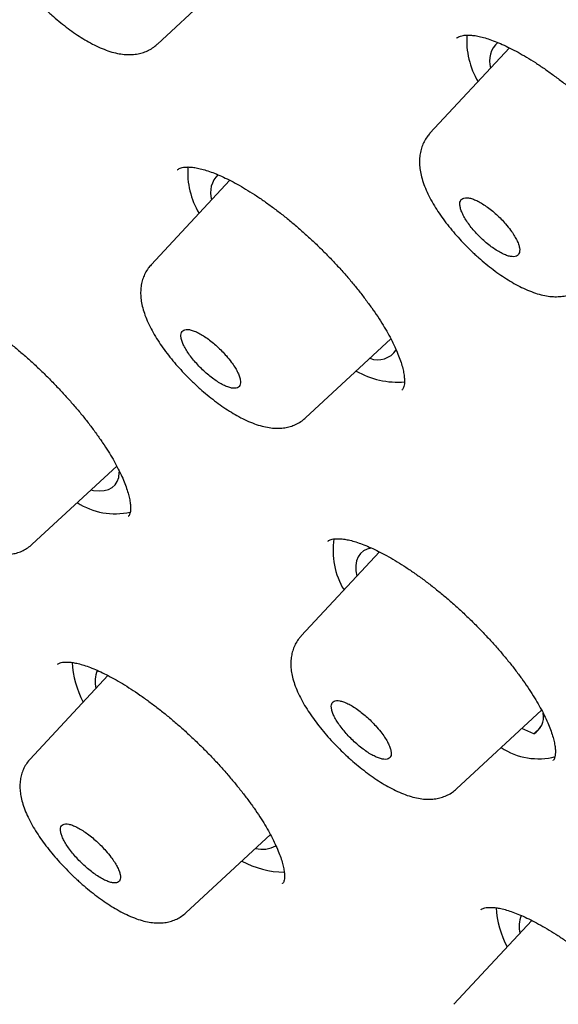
# Model space of a CAD drawing. Header units: millimetres. Extents: x 8 to 1091, y 12 to 2370.
# Tile 10 of 88: x 769 to 777, y 759 to 773. Entities that reach past the tile are written whole.
import ezdxf

# ---------------------------------------------------------------- set-up
doc = ezdxf.new("R2010")
doc.units = ezdxf.units.MM

msp = doc.modelspace()

# ---------------------------------------------------------------- linework, layer by layer
at = {"color": 7, "linetype": 'Continuous', "lineweight": 30}
for p, q in [((770.939, 772.271), (772.105, 773.351)), ((775.228, 772.358), (775.226, 772.356)), ((775.987, 772.219), (774.847, 770.993)), ((771.229, 770.473), (771.227, 770.47)), ((771.976, 770.32), (770.847, 769.107)), ((773.063, 766.914), (774.285, 768.046)), ((774.443, 767.311), (774.446, 767.314)), ((769.142, 765.101), (770.354, 766.223)), ((770.521, 765.505), (770.522, 765.507)), ((773.384, 765.148), (773.383, 765.145)), ((774.122, 764.993), (772.999, 763.787)), ((769.508, 763.385), (769.506, 763.383)), ((770.228, 763.221), (769.113, 762.023)), ((775.228, 761.595), (776.447, 762.724)), ((776.336, 762.385), (776.162, 762.46)), ((776.336, 762.385), (776.431, 762.477)), ((776.611, 762.004), (776.613, 762.006)), ((771.348, 759.82), (772.558, 760.94)), ((772.73, 760.236), (772.732, 760.239)), ((775.58, 759.865), (775.578, 759.863)), ((776.308, 759.709), (775.19, 758.508))]:
    msp.add_line(p, q, dxfattribs=at)
at = {"color": 7, "linetype": 'Continuous', "lineweight": 30, "flags": 128}
for points in [[(769.983, 765.88), (770.022, 765.873), (770.102, 765.867), (770.174, 765.872), (770.236, 765.888), (770.289, 765.915), (770.331, 765.953), (770.362, 766.002), (770.383, 766.061), (770.392, 766.129), (770.393, 766.152)], [(774.014, 765.049), (774.009, 765.048), (773.946, 765.033), (773.892, 765.007), (773.849, 764.97), (773.817, 764.922), (773.795, 764.865), (773.785, 764.798), (773.785, 764.721), (773.796, 764.643)]]:
    msp.add_lwpolyline(points, dxfattribs=at)
at = {"color": 7, "linetype": 'Continuous', "lineweight": 30}
for centre, radius, start, end in [((776.552, 772.33), 1.179, 176.413, 210.4276), ((776.052, 772.033), 0.351, 131.3648, 197.3367), ((772.556, 770.444), 1.184, 176.6937, 210.3779), ((772.058, 770.146), 0.358, 134.4125, 197.0842), ((774.098, 768.063), 0.317, 248.882, 326.8621), ((774.393, 768.646), 1.221, 240.3104, 274.2505), ((770.33, 766.544), 1.005, 237.3042, 282.6262), ((774.533, 765.009), 1.077, 170.7537, 211.4414), ((771.088, 763.486), 1.375, 183.1101, 207.9939), ((770.499, 763.132), 0.454, 158.8017, 192.2812), ((776.192, 762.631), 0.284, 300.2364, 9.6269), ((776.4, 762.988), 0.961, 236.4229, 284.7884), ((772.442, 761.125), 0.396, 255.5824, 299.7003), ((772.781, 761.744), 1.343, 241.8459, 269.0417), ((777.178, 759.978), 1.385, 183.4846, 207.9454), ((776.583, 759.622), 0.457, 159.3157, 192.2406)]:
    msp.add_arc(centre, radius, start, end, dxfattribs=at)
for points, knots in [([(816.596, 754.872), (816.652, 754.933), (816.777, 755.069), (816.959, 755.292), (817.146, 755.538), (817.322, 755.794), (817.489, 756.058), (817.646, 756.332), (817.793, 756.614), (817.931, 756.906), (818.059, 757.207), (818.177, 757.517), (818.285, 757.836), (818.382, 758.165), (818.47, 758.502), (818.547, 758.847), (818.614, 759.202), (818.67, 759.565), (818.716, 759.937), (818.751, 760.316), (818.776, 760.704), (818.79, 761.1), (818.794, 761.504), (818.787, 761.915), (818.769, 762.334), (818.741, 762.759), (818.703, 763.192), (818.654, 763.632), (818.594, 764.079), (818.525, 764.532), (818.445, 764.992), (818.355, 765.458), (818.254, 765.93), (818.144, 766.408), (818.024, 766.892), (817.893, 767.383), (817.753, 767.879), (817.603, 768.38), (817.443, 768.887), (817.274, 769.399), (817.094, 769.917), (816.906, 770.44), (816.707, 770.968), (816.5, 771.501), (816.283, 772.038), (816.056, 772.581), (815.821, 773.128), (815.576, 773.679), (815.322, 774.234), (815.06, 774.794), (814.788, 775.358), (814.507, 775.926), (814.218, 776.498), (813.92, 777.073), (813.613, 777.652), (813.298, 778.234), (812.974, 778.82), (812.642, 779.409), (812.301, 780), (811.953, 780.595), (811.596, 781.192), (811.231, 781.792), (810.859, 782.394), (810.478, 782.999), (810.09, 783.606), (809.694, 784.215), (809.29, 784.825), (808.88, 785.438), (808.461, 786.052), (808.036, 786.667), (807.604, 787.283), (807.164, 787.901), (806.718, 788.52), (806.265, 789.139), (805.805, 789.759), (805.338, 790.38), (804.866, 791.001), (804.387, 791.622), (803.901, 792.243), (803.41, 792.864), (802.913, 793.485), (802.41, 794.105), (801.901, 794.725), (801.387, 795.344), (800.867, 795.962), (800.342, 796.579), (799.812, 797.195), (799.276, 797.81), (798.736, 798.423), (798.191, 799.035), (797.642, 799.644), (797.088, 800.252), (796.529, 800.857), (795.967, 801.461), (795.4, 802.062), (794.83, 802.66), (794.255, 803.256), (793.677, 803.848), (793.096, 804.438), (792.511, 805.025), (791.923, 805.608), (791.332, 806.188), (790.739, 806.764), (790.142, 807.336), (789.543, 807.905), (788.941, 808.469), (788.337, 809.03), (787.731, 809.586), (787.123, 810.137), (786.513, 810.684), (785.902, 811.226), (785.289, 811.764), (784.674, 812.296), (784.058, 812.823), (783.442, 813.345), (782.824, 813.862), (782.206, 814.373), (781.587, 814.878), (780.967, 815.377), (780.347, 815.871), (779.727, 816.358), (779.108, 816.84), (778.488, 817.315), (777.868, 817.783), (777.249, 818.246), (776.631, 818.701), (776.013, 819.15), (775.397, 819.591), (774.781, 820.026), (774.167, 820.454), (773.554, 820.874), (772.943, 821.288), (772.333, 821.693), (771.725, 822.092), (771.119, 822.482), (770.515, 822.865), (769.914, 823.24), (769.314, 823.607), (768.718, 823.967), (768.124, 824.318), (767.533, 824.66), (766.945, 824.995), (766.36, 825.321), (765.778, 825.639), (765.199, 825.948), (764.625, 826.249), (764.053, 826.54), (763.486, 826.823), (762.922, 827.098), (762.363, 827.363), (761.808, 827.619), (761.257, 827.866), (760.71, 828.104), (760.168, 828.333), (759.63, 828.553), (759.098, 828.763), (758.57, 828.963), (758.047, 829.155), (757.529, 829.336), (757.017, 829.508), (756.51, 829.671), (756.008, 829.823), (755.512, 829.966), (755.022, 830.099), (754.537, 830.222), (754.058, 830.335), (753.585, 830.438), (753.119, 830.531), (752.658, 830.613), (752.204, 830.685), (751.756, 830.747), (751.315, 830.799), (750.881, 830.84), (750.453, 830.871), (750.032, 830.891), (749.619, 830.9), (749.213, 830.899), (748.814, 830.887), (748.423, 830.865), (748.04, 830.831), (747.665, 830.787), (747.298, 830.732), (746.939, 830.667), (746.589, 830.591), (746.248, 830.504), (745.916, 830.407), (745.593, 830.299), (745.279, 830.181), (744.974, 830.053), (744.678, 829.915), (744.393, 829.767), (744.116, 829.609), (743.849, 829.442), (743.592, 829.265), (743.344, 829.078), (743.121, 828.896), (742.986, 828.773), (742.926, 828.718)], [0, 0, 0, 0, 0.003906, 0.008744, 0.013588, 0.018442, 0.023309, 0.028192, 0.033094, 0.038018, 0.042964, 0.047935, 0.05293, 0.057951, 0.062995, 0.068064, 0.073154, 0.078266, 0.083396, 0.088543, 0.093705, 0.09888, 0.104065, 0.10926, 0.114462, 0.11967, 0.124882, 0.130097, 0.135314, 0.140533, 0.145751, 0.150969, 0.156186, 0.161402, 0.166616, 0.171828, 0.177038, 0.182245, 0.187451, 0.192653, 0.197854, 0.203052, 0.208247, 0.213441, 0.218631, 0.22382, 0.229006, 0.234191, 0.239373, 0.244553, 0.249731, 0.254907, 0.260082, 0.265254, 0.270425, 0.275595, 0.280763, 0.28593, 0.291095, 0.296259, 0.301421, 0.306583, 0.311743, 0.316902, 0.32206, 0.327217, 0.332374, 0.337529, 0.342683, 0.347837, 0.35299, 0.358142, 0.363293, 0.368444, 0.373594, 0.378744, 0.383893, 0.389041, 0.394189, 0.399337, 0.404484, 0.40963, 0.414777, 0.419922, 0.425068, 0.430213, 0.435358, 0.440503, 0.445647, 0.450792, 0.455936, 0.461079, 0.466223, 0.471367, 0.47651, 0.481653, 0.486797, 0.49194, 0.497083, 0.502226, 0.507369, 0.512512, 0.517656, 0.522799, 0.527942, 0.533085, 0.538229, 0.543373, 0.548516, 0.55366, 0.558804, 0.563949, 0.569093, 0.574238, 0.579383, 0.584529, 0.589675, 0.594821, 0.599967, 0.605114, 0.610262, 0.615409, 0.620558, 0.625706, 0.630856, 0.636006, 0.641156, 0.646307, 0.651459, 0.656612, 0.661765, 0.666919, 0.672074, 0.67723, 0.682387, 0.687544, 0.692703, 0.697863, 0.703024, 0.708186, 0.713349, 0.718514, 0.72368, 0.728847, 0.734016, 0.739186, 0.744358, 0.749532, 0.754707, 0.759884, 0.765063, 0.770245, 0.775428, 0.780613, 0.785801, 0.79099, 0.796182, 0.801377, 0.806574, 0.811773, 0.816975, 0.82218, 0.827387, 0.832596, 0.837808, 0.843022, 0.848238, 0.853456, 0.858675, 0.863896, 0.869117, 0.874338, 0.879559, 0.884777, 0.889993, 0.895205, 0.900411, 0.90561, 0.910801, 0.915981, 0.921148, 0.9263, 0.931436, 0.936553, 0.941649, 0.946723, 0.951773, 0.956798, 0.961798, 0.966772, 0.971722, 0.976648, 0.981553, 0.986438, 0.991306, 0.996161, 1, 1, 1, 1]), ([(731.686, 815.542), (731.752, 815.596), (731.89, 815.708), (732.112, 815.867), (732.349, 816.023), (732.596, 816.169), (732.851, 816.306), (733.115, 816.433), (733.389, 816.55), (733.67, 816.657), (733.961, 816.755), (734.26, 816.843), (734.567, 816.922), (734.883, 816.99), (735.207, 817.049), (735.539, 817.099), (735.88, 817.138), (736.229, 817.168), (736.586, 817.188), (736.951, 817.198), (737.323, 817.199), (737.704, 817.19), (738.092, 817.171), (738.488, 817.142), (738.892, 817.104), (739.303, 817.055), (739.721, 816.997), (740.146, 816.93), (740.579, 816.852), (741.019, 816.765), (741.465, 816.668), (741.919, 816.561), (742.379, 816.444), (742.845, 816.318), (743.318, 816.183), (743.797, 816.037), (744.283, 815.882), (744.774, 815.718), (745.272, 815.544), (745.775, 815.361), (746.284, 815.168), (746.798, 814.966), (747.318, 814.754), (747.842, 814.533), (748.372, 814.303), (748.907, 814.064), (749.447, 813.816), (749.991, 813.559), (750.54, 813.292), (751.093, 813.017), (751.651, 812.733), (752.212, 812.441), (752.778, 812.139), (753.347, 811.829), (753.92, 811.511), (754.496, 811.184), (755.076, 810.848), (755.658, 810.505), (756.244, 810.153), (756.833, 809.793), (757.424, 809.425), (758.018, 809.05), (758.614, 808.666), (759.213, 808.275), (759.813, 807.876), (760.416, 807.47), (761.02, 807.056), (761.626, 806.635), (762.233, 806.207), (762.842, 805.772), (763.451, 805.33), (764.062, 804.881), (764.673, 804.425), (765.285, 803.963), (765.898, 803.494), (766.511, 803.019), (767.124, 802.538), (767.737, 802.05), (768.35, 801.557), (768.962, 801.058), (769.574, 800.553), (770.186, 800.042), (770.796, 799.526), (771.406, 799.005), (772.014, 798.478), (772.622, 797.947), (773.227, 797.41), (773.832, 796.869), (774.434, 796.323), (775.035, 795.773), (775.633, 795.218), (776.229, 794.659), (776.823, 794.096), (777.414, 793.53), (778.003, 792.959), (778.589, 792.385), (779.171, 791.807), (779.751, 791.227), (780.327, 790.643), (780.9, 790.055), (781.469, 789.466), (782.035, 788.873), (782.596, 788.278), (783.154, 787.68), (783.707, 787.081), (784.256, 786.479), (784.801, 785.875), (785.341, 785.27), (785.876, 784.663), (786.406, 784.054), (786.931, 783.445), (787.451, 782.834), (787.966, 782.222), (788.475, 781.609), (788.979, 780.996), (789.477, 780.382), (789.969, 779.768), (790.455, 779.154), (790.935, 778.54), (791.409, 777.926), (791.877, 777.312), (792.338, 776.699), (792.792, 776.086), (793.24, 775.475), (793.681, 774.864), (794.115, 774.254), (794.542, 773.646), (794.962, 773.039), (795.374, 772.433), (795.779, 771.83), (796.177, 771.228), (796.567, 770.629), (796.949, 770.031), (797.324, 769.437), (797.69, 768.844), (798.049, 768.255), (798.4, 767.668), (798.742, 767.084), (799.076, 766.504), (799.402, 765.926), (799.72, 765.353), (800.029, 764.782), (800.329, 764.216), (800.621, 763.654), (800.904, 763.095), (801.178, 762.541), (801.443, 761.992), (801.699, 761.447), (801.946, 760.906), (802.185, 760.37), (802.414, 759.84), (802.634, 759.314), (802.844, 758.794), (803.045, 758.279), (803.237, 757.769), (803.42, 757.265), (803.593, 756.767), (803.757, 756.275), (803.911, 755.789), (804.055, 755.309), (804.19, 754.836), (804.315, 754.369), (804.431, 753.908), (804.537, 753.454), (804.633, 753.007), (804.72, 752.567), (804.796, 752.134), (804.864, 751.708), (804.921, 751.29), (804.968, 750.878), (805.006, 750.475), (805.034, 750.078), (805.053, 749.69), (805.061, 749.309), (805.06, 748.936), (805.049, 748.572), (805.029, 748.215), (804.998, 747.866), (804.958, 747.526), (804.909, 747.194), (804.849, 746.87), (804.78, 746.554), (804.702, 746.247), (804.613, 745.949), (804.516, 745.659), (804.408, 745.378), (804.291, 745.105), (804.165, 744.842), (804.028, 744.587), (803.883, 744.341), (803.728, 744.103), (803.562, 743.876), (803.448, 743.727), (803.386, 743.657), (803.386, 743.657)], [0, 0, 0, 0, 0.004813, 0.010121, 0.015426, 0.020725, 0.026018, 0.031305, 0.036585, 0.041858, 0.047124, 0.052384, 0.057638, 0.062887, 0.068131, 0.07337, 0.078606, 0.083839, 0.08907, 0.094298, 0.099524, 0.104749, 0.109973, 0.115197, 0.12042, 0.125642, 0.130865, 0.136087, 0.14131, 0.146532, 0.151755, 0.156979, 0.162203, 0.167427, 0.172652, 0.177877, 0.183103, 0.188329, 0.193556, 0.198783, 0.204011, 0.209239, 0.214468, 0.219697, 0.224927, 0.230157, 0.235388, 0.240619, 0.24585, 0.251082, 0.256314, 0.261547, 0.26678, 0.272013, 0.277246, 0.28248, 0.287714, 0.292949, 0.298183, 0.303418, 0.308654, 0.313889, 0.319125, 0.32436, 0.329596, 0.334833, 0.340069, 0.345306, 0.350542, 0.355779, 0.361016, 0.366253, 0.371491, 0.376728, 0.381965, 0.387203, 0.392441, 0.397679, 0.402917, 0.408155, 0.413393, 0.418631, 0.423869, 0.429107, 0.434346, 0.439584, 0.444823, 0.450061, 0.4553, 0.460538, 0.465777, 0.471016, 0.476254, 0.481493, 0.486732, 0.491971, 0.497209, 0.502448, 0.507687, 0.512926, 0.518164, 0.523403, 0.528642, 0.533881, 0.539119, 0.544358, 0.549597, 0.554835, 0.560074, 0.565312, 0.570551, 0.575789, 0.581027, 0.586266, 0.591504, 0.596742, 0.60198, 0.607218, 0.612456, 0.617693, 0.622931, 0.628169, 0.633406, 0.638643, 0.643881, 0.649118, 0.654355, 0.659591, 0.664828, 0.670064, 0.675301, 0.680537, 0.685773, 0.691008, 0.696244, 0.701479, 0.706714, 0.711949, 0.717183, 0.722418, 0.727652, 0.732885, 0.738119, 0.743352, 0.748584, 0.753817, 0.759049, 0.76428, 0.769511, 0.774742, 0.779973, 0.785203, 0.790432, 0.795661, 0.800889, 0.806117, 0.811345, 0.816572, 0.821798, 0.827024, 0.83225, 0.837474, 0.842699, 0.847923, 0.853146, 0.858369, 0.863592, 0.868814, 0.874036, 0.879258, 0.88448, 0.889702, 0.894924, 0.900147, 0.90537, 0.910594, 0.91582, 0.921048, 0.926277, 0.931509, 0.936745, 0.941984, 0.947227, 0.952475, 0.957728, 0.962987, 0.968252, 0.973524, 0.978803, 0.984089, 0.989382, 0.99468, 0.999984, 1, 1, 1, 1]), ([(730.145, 816.451), (730.083, 816.384), (729.953, 816.245), (729.768, 816.021), (729.586, 815.783), (729.414, 815.535), (729.251, 815.279), (729.098, 815.013), (728.954, 814.738), (728.82, 814.454), (728.696, 814.161), (728.582, 813.859), (728.478, 813.548), (728.384, 813.228), (728.299, 812.9), (728.225, 812.563), (728.161, 812.217), (728.108, 811.863), (728.064, 811.5), (728.031, 811.13), (728.007, 810.751), (727.994, 810.364), (727.992, 809.97), (727.999, 809.568), (728.017, 809.158), (728.045, 808.742), (728.083, 808.317), (728.132, 807.886), (728.19, 807.448), (728.259, 807.003), (728.337, 806.551), (728.426, 806.092), (728.525, 805.627), (728.633, 805.156), (728.751, 804.678), (728.88, 804.194), (729.018, 803.704), (729.165, 803.208), (729.323, 802.706), (729.49, 802.199), (729.666, 801.686), (729.852, 801.168), (730.048, 800.644), (730.253, 800.115), (730.467, 799.581), (730.691, 799.042), (730.924, 798.498), (731.166, 797.95), (731.417, 797.397), (731.677, 796.839), (731.946, 796.278), (732.224, 795.712), (732.511, 795.142), (732.807, 794.568), (733.111, 793.99), (733.424, 793.409), (733.745, 792.824), (734.075, 792.236), (734.413, 791.645), (734.759, 791.051), (735.114, 790.454), (735.476, 789.854), (735.847, 789.251), (736.225, 788.647), (736.612, 788.039), (737.006, 787.43), (737.407, 786.818), (737.816, 786.205), (738.233, 785.59), (738.656, 784.974), (739.087, 784.356), (739.525, 783.736), (739.97, 783.116), (740.422, 782.495), (740.88, 781.873), (741.345, 781.25), (741.817, 780.627), (742.295, 780.003), (742.779, 779.38), (743.27, 778.756), (743.766, 778.132), (744.268, 777.509), (744.776, 776.886), (745.29, 776.264), (745.809, 775.643), (746.334, 775.022), (746.864, 774.403), (747.399, 773.785), (747.939, 773.168), (748.484, 772.552), (749.033, 771.939), (749.587, 771.327), (750.145, 770.717), (750.708, 770.11), (751.275, 769.504), (751.846, 768.901), (752.421, 768.301), (752.999, 767.704), (753.581, 767.109), (754.167, 766.518), (754.756, 765.929), (755.347, 765.344), (755.942, 764.763), (756.54, 764.185), (757.14, 763.611), (757.743, 763.041), (758.348, 762.475), (758.956, 761.913), (759.565, 761.356), (760.177, 760.803), (760.79, 760.254), (761.405, 759.711), (762.021, 759.172), (762.639, 758.639), (763.258, 758.11), (763.878, 757.587), (764.498, 757.07), (765.119, 756.558), (765.741, 756.051), (766.363, 755.551), (766.986, 755.056), (767.608, 754.568), (768.231, 754.086), (768.853, 753.61), (769.475, 753.14), (770.096, 752.677), (770.716, 752.221), (771.336, 751.772), (771.955, 751.329), (772.561, 750.902), (772.99, 750.603), (773.214, 750.449), (773.243, 750.429)], [0, 0, 0, 0, 0.006887, 0.014399, 0.021917, 0.029443, 0.036981, 0.044533, 0.052102, 0.059689, 0.067296, 0.074924, 0.082572, 0.090241, 0.097929, 0.105635, 0.113359, 0.121098, 0.128851, 0.136617, 0.144393, 0.152177, 0.15997, 0.167768, 0.175571, 0.183378, 0.191188, 0.199, 0.206812, 0.214626, 0.222439, 0.230251, 0.238063, 0.245873, 0.253682, 0.26149, 0.269296, 0.2771, 0.284902, 0.292703, 0.300502, 0.308299, 0.316094, 0.323887, 0.331679, 0.339469, 0.347257, 0.355044, 0.362829, 0.370613, 0.378395, 0.386176, 0.393955, 0.401733, 0.40951, 0.417286, 0.425061, 0.432834, 0.440607, 0.448379, 0.456149, 0.463919, 0.471688, 0.479456, 0.487223, 0.49499, 0.502756, 0.510521, 0.518285, 0.526049, 0.533812, 0.541575, 0.549337, 0.557099, 0.56486, 0.572621, 0.580382, 0.588142, 0.595901, 0.603661, 0.61142, 0.619178, 0.626936, 0.634695, 0.642452, 0.65021, 0.657967, 0.665724, 0.673481, 0.681238, 0.688995, 0.696751, 0.704507, 0.712264, 0.72002, 0.727776, 0.735532, 0.743288, 0.751044, 0.7588, 0.766555, 0.774311, 0.782067, 0.789823, 0.797579, 0.805335, 0.813091, 0.820847, 0.828604, 0.83636, 0.844116, 0.851873, 0.85963, 0.867387, 0.875144, 0.882902, 0.890659, 0.898417, 0.906175, 0.913934, 0.921692, 0.929451, 0.937211, 0.944971, 0.952731, 0.960491, 0.968252, 0.976014, 0.983775, 0.991538, 0.998893, 1, 1, 1, 1]), ([(731.449, 814.861), (731.43, 814.839), (731.346, 814.746), (731.208, 814.572), (731.035, 814.339), (730.871, 814.095), (730.718, 813.843), (730.574, 813.581), (730.439, 813.311), (730.315, 813.031), (730.2, 812.743), (730.095, 812.445), (730, 812.139), (729.914, 811.824), (729.839, 811.501), (729.774, 811.169), (729.719, 810.828), (729.674, 810.479), (729.639, 810.122), (729.614, 809.757), (729.599, 809.384), (729.594, 809.003), (729.6, 808.614), (729.615, 808.218), (729.641, 807.815), (729.677, 807.404), (729.723, 806.985), (729.778, 806.56), (729.844, 806.128), (729.92, 805.688), (730.006, 805.242), (730.101, 804.79), (730.207, 804.331), (730.322, 803.865), (730.447, 803.393), (730.582, 802.915), (730.726, 802.431), (730.88, 801.941), (731.044, 801.446), (731.217, 800.944), (731.4, 800.438), (731.592, 799.925), (731.794, 799.408), (732.005, 798.885), (732.225, 798.357), (732.455, 797.825), (732.693, 797.287), (732.941, 796.745), (733.198, 796.199), (733.463, 795.648), (733.738, 795.093), (734.021, 794.534), (734.313, 793.971), (734.614, 793.405), (734.923, 792.834), (735.241, 792.26), (735.567, 791.683), (735.901, 791.103), (736.244, 790.52), (736.595, 789.933), (736.954, 789.344), (737.32, 788.753), (737.695, 788.159), (738.078, 787.563), (738.468, 786.964), (738.865, 786.364), (739.27, 785.762), (739.683, 785.158), (740.102, 784.553), (740.529, 783.946), (740.963, 783.338), (741.403, 782.729), (741.851, 782.12), (742.305, 781.509), (742.766, 780.898), (743.233, 780.287), (743.706, 779.675), (744.186, 779.063), (744.671, 778.452), (745.163, 777.84), (745.66, 777.229), (746.163, 776.619), (746.672, 776.009), (747.185, 775.401), (747.705, 774.793), (748.229, 774.186), (748.758, 773.581), (749.292, 772.977), (749.831, 772.375), (750.375, 771.775), (750.922, 771.177), (751.475, 770.581), (752.031, 769.987), (752.591, 769.396), (753.155, 768.807), (753.723, 768.221), (754.294, 767.638), (754.869, 767.058), (755.447, 766.482), (756.028, 765.908), (756.612, 765.338), (757.199, 764.772), (757.789, 764.21), (758.381, 763.652), (758.975, 763.097), (759.572, 762.547), (760.17, 762.002), (760.771, 761.461), (761.373, 760.924), (761.977, 760.393), (762.582, 759.866), (763.188, 759.345), (763.795, 758.829), (764.404, 758.318), (765.013, 757.812), (765.622, 757.313), (766.232, 756.819), (766.843, 756.331), (767.453, 755.849), (768.064, 755.373), (768.674, 754.903), (769.284, 754.44), (769.893, 753.984), (770.502, 753.534), (771.11, 753.09), (771.717, 752.654), (772.323, 752.225), (772.927, 751.802), (773.53, 751.387), (774.132, 750.98), (774.731, 750.579), (775.329, 750.187), (775.925, 749.802), (776.518, 749.424), (777.109, 749.055), (777.698, 748.693), (778.283, 748.34), (778.866, 747.994), (779.446, 747.657), (780.023, 747.328), (780.597, 747.008), (781.167, 746.696), (781.733, 746.392), (782.296, 746.098), (782.855, 745.811), (783.41, 745.534), (783.961, 745.266), (784.507, 745.006), (785.049, 744.756), (785.586, 744.514), (786.119, 744.282), (786.647, 744.059), (787.17, 743.846), (787.688, 743.641), (788.201, 743.446), (788.708, 743.261), (789.21, 743.085), (789.706, 742.918), (790.196, 742.761), (790.681, 742.614), (791.159, 742.476), (791.632, 742.349), (792.098, 742.231), (792.558, 742.122), (793.011, 742.024), (793.458, 741.936), (793.898, 741.857), (794.332, 741.789), (794.758, 741.73), (795.178, 741.682), (795.59, 741.643), (795.995, 741.615), (796.393, 741.597), (796.783, 741.588), (797.165, 741.591), (797.54, 741.603), (797.907, 741.625), (798.266, 741.658), (798.617, 741.7), (798.96, 741.753), (799.295, 741.816), (799.621, 741.89), (799.938, 741.973), (800.247, 742.066), (800.547, 742.169), (800.838, 742.283), (801.12, 742.406), (801.393, 742.539), (801.657, 742.681), (801.912, 742.834), (802.157, 742.995), (802.393, 743.167), (802.577, 743.311), (802.678, 743.402), (802.708, 743.428)], [0, 0, 0, 0, 0.001541, 0.006681, 0.011823, 0.01697, 0.022122, 0.027282, 0.03245, 0.037626, 0.042812, 0.048007, 0.053211, 0.058423, 0.063644, 0.068873, 0.074109, 0.079351, 0.084598, 0.08985, 0.095106, 0.100365, 0.105627, 0.110891, 0.116157, 0.121424, 0.126691, 0.131959, 0.137227, 0.142496, 0.147764, 0.153031, 0.158298, 0.163564, 0.16883, 0.174095, 0.179359, 0.184623, 0.189886, 0.195148, 0.200409, 0.205669, 0.210929, 0.216188, 0.221446, 0.226703, 0.23196, 0.237216, 0.242472, 0.247727, 0.252981, 0.258235, 0.263488, 0.26874, 0.273993, 0.279244, 0.284495, 0.289746, 0.294997, 0.300247, 0.305496, 0.310745, 0.315994, 0.321243, 0.326491, 0.331739, 0.336987, 0.342234, 0.347481, 0.352728, 0.357975, 0.363221, 0.368468, 0.373714, 0.37896, 0.384205, 0.389451, 0.394696, 0.399942, 0.405187, 0.410432, 0.415677, 0.420921, 0.426166, 0.431411, 0.436655, 0.441899, 0.447144, 0.452388, 0.457632, 0.462876, 0.46812, 0.473364, 0.478608, 0.483852, 0.489096, 0.49434, 0.499584, 0.504828, 0.510072, 0.515316, 0.52056, 0.525804, 0.531048, 0.536292, 0.541536, 0.54678, 0.552024, 0.557268, 0.562513, 0.567757, 0.573002, 0.578246, 0.583491, 0.588735, 0.59398, 0.599225, 0.60447, 0.609715, 0.614961, 0.620206, 0.625452, 0.630698, 0.635944, 0.64119, 0.646436, 0.651683, 0.65693, 0.662177, 0.667424, 0.672672, 0.677919, 0.683168, 0.688416, 0.693665, 0.698914, 0.704163, 0.709413, 0.714663, 0.719914, 0.725165, 0.730416, 0.735668, 0.740921, 0.746173, 0.751427, 0.756681, 0.761935, 0.767191, 0.772446, 0.777703, 0.78296, 0.788218, 0.793476, 0.798735, 0.803995, 0.809256, 0.814518, 0.81978, 0.825043, 0.830307, 0.835572, 0.840838, 0.846104, 0.851371, 0.856639, 0.861907, 0.867176, 0.872445, 0.877714, 0.882983, 0.888251, 0.893519, 0.898786, 0.904051, 0.909315, 0.914575, 0.919833, 0.925087, 0.930336, 0.93558, 0.940817, 0.946048, 0.951272, 0.956487, 0.961693, 0.96689, 0.972078, 0.977256, 0.982426, 0.987587, 0.992741, 0.997888, 1, 1, 1, 1]), ([(769.37, 772.736), (769.388, 772.72), (769.439, 772.673), (769.526, 772.599), (769.63, 772.515), (769.737, 772.437), (769.844, 772.365), (769.952, 772.301), (770.062, 772.243), (770.174, 772.195), (770.282, 772.157), (770.387, 772.133), (770.484, 772.121), (770.574, 772.12), (770.658, 772.13), (770.738, 772.151), (770.815, 772.183), (770.883, 772.223), (770.922, 772.257), (770.937, 772.272)], [0, 0, 0, 0, 0.034057, 0.098624, 0.164025, 0.230245, 0.296671, 0.363953, 0.433639, 0.505555, 0.578311, 0.645228, 0.706883, 0.763295, 0.81519, 0.863872, 0.911122, 0.962795, 1, 1, 1, 1]), ([(775.227, 772.355), (775.228, 772.357), (775.235, 772.365), (775.252, 772.375), (775.282, 772.388), (775.322, 772.397), (775.374, 772.402), (775.438, 772.4), (775.511, 772.391), (775.592, 772.373), (775.682, 772.347), (775.779, 772.312), (775.883, 772.269), (775.993, 772.217), (776.11, 772.155), (776.232, 772.085), (776.358, 772.007), (776.487, 771.921), (776.618, 771.827), (776.75, 771.727), (776.882, 771.621), (777.012, 771.51), (777.14, 771.395), (777.266, 771.276), (777.39, 771.153), (777.511, 771.026), (777.628, 770.897), (777.74, 770.767), (777.847, 770.636), (777.946, 770.506), (778.039, 770.378), (778.123, 770.253), (778.199, 770.132), (778.266, 770.015), (778.324, 769.902), (778.374, 769.794), (778.415, 769.692), (778.447, 769.597), (778.47, 769.51), (778.484, 769.433), (778.491, 769.367), (778.49, 769.312), (778.483, 769.269), (778.474, 769.239), (778.463, 769.218), (778.454, 769.208), (778.45, 769.204)], [0, 0, 0, 0, 0.007379, 0.03329, 0.056406, 0.078232, 0.101408, 0.123943, 0.146287, 0.168618, 0.190981, 0.213172, 0.235606, 0.25841, 0.281537, 0.304932, 0.32853, 0.352265, 0.376073, 0.39988, 0.42363, 0.447281, 0.470746, 0.494284, 0.517998, 0.541852, 0.565799, 0.589788, 0.613744, 0.637611, 0.661341, 0.684894, 0.708199, 0.731221, 0.754327, 0.777497, 0.800644, 0.823673, 0.846491, 0.869011, 0.891176, 0.913002, 0.934645, 0.956395, 0.978873, 1, 1, 1, 1]), ([(774.848, 770.993), (774.833, 770.976), (774.8, 770.939), (774.761, 770.873), (774.728, 770.798), (774.707, 770.719), (774.696, 770.637), (774.695, 770.551), (774.704, 770.461), (774.725, 770.364), (774.758, 770.26), (774.803, 770.151), (774.859, 770.039), (774.924, 769.928), (774.996, 769.819), (775.075, 769.712), (775.159, 769.606), (775.249, 769.502), (775.343, 769.402), (775.424, 769.321), (775.475, 769.273), (775.492, 769.257)], [0, 0, 0, 0, 0.0341812, 0.0767713, 0.1195511, 0.1631892, 0.208435, 0.256009, 0.3064281, 0.362042, 0.4233883, 0.4867927, 0.5515909, 0.6146973, 0.6751509, 0.7355128, 0.7951842, 0.8536343, 0.9117983, 0.9703773, 1, 1, 1, 1]), ([(771.228, 770.47), (771.229, 770.471), (771.234, 770.477), (771.248, 770.486), (771.275, 770.498), (771.313, 770.506), (771.362, 770.511), (771.423, 770.509), (771.493, 770.499), (771.573, 770.482), (771.661, 770.456), (771.756, 770.421), (771.858, 770.378), (771.967, 770.326), (772.082, 770.265), (772.203, 770.195), (772.328, 770.117), (772.456, 770.031), (772.586, 769.937), (772.718, 769.837), (772.849, 769.731), (772.979, 769.621), (773.107, 769.506), (773.234, 769.387), (773.358, 769.264), (773.479, 769.138), (773.597, 769.009), (773.71, 768.879), (773.817, 768.748), (773.918, 768.618), (774.012, 768.49), (774.098, 768.365), (774.175, 768.243), (774.244, 768.126), (774.304, 768.014), (774.356, 767.906), (774.399, 767.803), (774.433, 767.708), (774.457, 767.621), (774.474, 767.544), (774.481, 767.477), (774.482, 767.422), (774.477, 767.379), (774.469, 767.349), (774.459, 767.328), (774.451, 767.319), (774.447, 767.314)], [0, 0, 0, 0, 0.005828, 0.03176, 0.054745, 0.076418, 0.099431, 0.121812, 0.144031, 0.166259, 0.188549, 0.210694, 0.23305, 0.25579, 0.278864, 0.302216, 0.32578, 0.349491, 0.373281, 0.397081, 0.420829, 0.444487, 0.467949, 0.491453, 0.515136, 0.538964, 0.562892, 0.586868, 0.610822, 0.634695, 0.658438, 0.682008, 0.705348, 0.728362, 0.751449, 0.774603, 0.797743, 0.820772, 0.84359, 0.866104, 0.888243, 0.909999, 0.931488, 0.95299, 0.974929, 1, 1, 1, 1]), ([(775.932, 769.694), (775.911, 769.717), (775.869, 769.764), (775.8, 769.83), (775.728, 769.892), (775.655, 769.947), (775.584, 769.993), (775.516, 770.029), (775.454, 770.055), (775.398, 770.069), (775.352, 770.071), (775.315, 770.061), (775.289, 770.039), (775.275, 770.006), (775.274, 769.963), (775.284, 769.911), (775.307, 769.851), (775.34, 769.786), (775.385, 769.716), (775.437, 769.645), (775.498, 769.574), (775.565, 769.505), (775.635, 769.439), (775.707, 769.38), (775.78, 769.328), (775.85, 769.286), (775.916, 769.253), (775.976, 769.232), (776.028, 769.223), (776.071, 769.225), (776.104, 769.24), (776.125, 769.266), (776.135, 769.303), (776.132, 769.35), (776.117, 769.405), (776.09, 769.467), (776.052, 769.534), (776.001, 769.61), (775.956, 769.664), (775.932, 769.694)], [0, 0, 0, 0, 0.026466, 0.053699, 0.080164, 0.107398, 0.133864, 0.161097, 0.187563, 0.214797, 0.241261, 0.268493, 0.294957, 0.322187, 0.348649, 0.375878, 0.40234, 0.429569, 0.456031, 0.483261, 0.509724, 0.536955, 0.56342, 0.590653, 0.617119, 0.644352, 0.670818, 0.698052, 0.724517, 0.75175, 0.778213, 0.805444, 0.831906, 0.859136, 0.885598, 0.912827, 0.939288, 0.966518, 1, 1, 1, 1]), ([(775.492, 769.257), (775.51, 769.241), (775.561, 769.194), (775.649, 769.12), (775.754, 769.037), (775.862, 768.96), (775.97, 768.889), (776.079, 768.825), (776.19, 768.769), (776.302, 768.721), (776.411, 768.685), (776.516, 768.661), (776.613, 768.65), (776.704, 768.651), (776.788, 768.662), (776.868, 768.683), (776.945, 768.716), (777.012, 768.756), (777.049, 768.79), (777.064, 768.803)], [0, 0, 0, 0, 0.034148, 0.09887, 0.164431, 0.230818, 0.297411, 0.364849, 0.43469, 0.506757, 0.579572, 0.646468, 0.708187, 0.764808, 0.816966, 0.865919, 0.913402, 0.965277, 1, 1, 1, 1]), ([(770.848, 769.106), (770.833, 769.09), (770.801, 769.054), (770.762, 768.989), (770.73, 768.915), (770.709, 768.837), (770.698, 768.756), (770.697, 768.671), (770.706, 768.582), (770.726, 768.487), (770.759, 768.385), (770.804, 768.276), (770.86, 768.165), (770.925, 768.055), (770.997, 767.946), (771.075, 767.839), (771.159, 767.733), (771.248, 767.63), (771.341, 767.53), (771.425, 767.446), (771.478, 767.396), (771.497, 767.378)], [0, 0, 0, 0, 0.032638, 0.074843, 0.11718, 0.160326, 0.205049, 0.252138, 0.302155, 0.357226, 0.418503, 0.482388, 0.547144, 0.610541, 0.671196, 0.731441, 0.79116, 0.84966, 0.907774, 0.966306, 1, 1, 1, 1]), ([(767.312, 768.665), (767.312, 768.665), (767.317, 768.67), (767.328, 768.677), (767.352, 768.688), (767.386, 768.696), (767.433, 768.7), (767.491, 768.698), (767.559, 768.689), (767.637, 768.671), (767.722, 768.645), (767.816, 768.611), (767.916, 768.568), (768.024, 768.516), (768.137, 768.455), (768.257, 768.385), (768.38, 768.307), (768.508, 768.221), (768.637, 768.128), (768.768, 768.028), (768.899, 767.922), (769.029, 767.812), (769.157, 767.697), (769.283, 767.578), (769.407, 767.456), (769.529, 767.329), (769.647, 767.201), (769.761, 767.071), (769.869, 766.941), (769.971, 766.811), (770.066, 766.683), (770.154, 766.557), (770.232, 766.436), (770.303, 766.319), (770.364, 766.206), (770.418, 766.098), (770.463, 765.996), (770.498, 765.901), (770.525, 765.814), (770.543, 765.736), (770.552, 765.669), (770.555, 765.614), (770.551, 765.571), (770.544, 765.541), (770.535, 765.521), (770.529, 765.512), (770.524, 765.507), (770.523, 765.507)], [0, 0, 0, 0, 0.004263, 0.030249, 0.053082, 0.074592, 0.097429, 0.119646, 0.141737, 0.163859, 0.186075, 0.208188, 0.230473, 0.253154, 0.276181, 0.299495, 0.323031, 0.346722, 0.3705, 0.394295, 0.418044, 0.441709, 0.465182, 0.488656, 0.512313, 0.536119, 0.560032, 0.584, 0.607955, 0.631836, 0.655592, 0.679181, 0.702552, 0.725569, 0.748642, 0.771788, 0.794927, 0.817961, 0.840786, 0.863301, 0.885423, 0.907121, 0.928477, 0.949764, 0.971282, 0.996687, 1, 1, 1, 1]), ([(771.927, 767.802), (771.906, 767.825), (771.864, 767.872), (771.795, 767.939), (771.723, 768.001), (771.651, 768.056), (771.58, 768.103), (771.513, 768.139), (771.451, 768.166), (771.396, 768.18), (771.35, 768.183), (771.314, 768.173), (771.289, 768.152), (771.275, 768.12), (771.274, 768.077), (771.285, 768.026), (771.308, 767.966), (771.342, 767.901), (771.387, 767.832), (771.44, 767.761), (771.501, 767.69), (771.567, 767.621), (771.638, 767.555), (771.709, 767.496), (771.782, 767.444), (771.851, 767.401), (771.917, 767.368), (771.976, 767.346), (772.028, 767.336), (772.07, 767.338), (772.103, 767.352), (772.123, 767.378), (772.132, 767.414), (772.128, 767.46), (772.113, 767.515), (772.086, 767.576), (772.047, 767.643), (771.996, 767.719), (771.952, 767.773), (771.927, 767.802)], [0, 0, 0, 0, 0.0264646, 0.0536967, 0.0801613, 0.1073934, 0.1338569, 0.1610879, 0.1875501, 0.2147797, 0.2412412, 0.2684701, 0.2949321, 0.3221613, 0.3486245, 0.3758551, 0.4023198, 0.4295519, 0.4560178, 0.4832511, 0.5097172, 0.5369509, 0.5634163, 0.5906492, 0.6171132, 0.6443447, 0.6708072, 0.6980372, 0.7244988, 0.7517279, 0.7781896, 0.8054186, 0.8318814, 0.8591114, 0.8855757, 0.9128073, 0.9392729, 0.9665059, 1, 1, 1, 1]), ([(771.497, 767.378), (771.515, 767.362), (771.566, 767.315), (771.653, 767.241), (771.758, 767.158), (771.864, 767.08), (771.972, 767.009), (772.08, 766.944), (772.189, 766.887), (772.301, 766.839), (772.409, 766.802), (772.513, 766.777), (772.61, 766.765), (772.7, 766.764), (772.784, 766.774), (772.863, 766.794), (772.94, 766.826), (773.008, 766.866), (773.046, 766.9), (773.062, 766.915)], [0, 0, 0, 0, 0.034067, 0.098678, 0.164123, 0.230384, 0.296857, 0.364188, 0.433929, 0.505968, 0.578882, 0.646097, 0.707873, 0.764233, 0.816002, 0.864536, 0.911624, 0.963192, 1, 1, 1, 1]), ([(767.579, 765.577), (767.597, 765.561), (767.648, 765.514), (767.734, 765.439), (767.839, 765.356), (767.945, 765.277), (768.051, 765.206), (768.158, 765.141), (768.267, 765.083), (768.378, 765.033), (768.485, 764.994), (768.589, 764.968), (768.685, 764.955), (768.774, 764.953), (768.858, 764.962), (768.937, 764.98), (769.011, 765.01), (769.081, 765.049), (769.122, 765.084), (769.142, 765.101)], [0, 0, 0, 0, 0.033923, 0.098299, 0.163501, 0.229501, 0.295714, 0.362775, 0.432227, 0.504072, 0.576827, 0.644459, 0.706351, 0.762501, 0.813891, 0.861986, 0.908616, 0.954561, 1, 1, 1, 1]), ([(773.383, 765.145), (773.384, 765.146), (773.389, 765.152), (773.401, 765.159), (773.427, 765.17), (773.463, 765.179), (773.511, 765.183), (773.571, 765.181), (773.64, 765.172), (773.719, 765.155), (773.805, 765.129), (773.9, 765.095), (774.001, 765.052), (774.11, 765.001), (774.225, 764.94), (774.345, 764.871), (774.47, 764.793), (774.598, 764.708), (774.728, 764.615), (774.86, 764.516), (774.992, 764.411), (775.122, 764.301), (775.251, 764.186), (775.378, 764.068), (775.503, 763.946), (775.625, 763.82), (775.743, 763.692), (775.857, 763.563), (775.966, 763.433), (776.068, 763.304), (776.163, 763.176), (776.25, 763.051), (776.328, 762.931), (776.398, 762.814), (776.46, 762.702), (776.513, 762.594), (776.557, 762.493), (776.592, 762.398), (776.618, 762.311), (776.636, 762.234), (776.645, 762.168), (776.646, 762.113), (776.642, 762.07), (776.635, 762.04), (776.625, 762.02), (776.62, 762.01), (776.614, 762.006), (776.614, 762.006)], [0, 0, 0, 0, 0.0051177, 0.0308407, 0.0537031, 0.0752681, 0.0981619, 0.1204473, 0.1425983, 0.1647724, 0.1870277, 0.2091593, 0.2314825, 0.254196, 0.2772502, 0.3005869, 0.3241414, 0.3478464, 0.3716352, 0.3954376, 0.4191914, 0.4428572, 0.4663289, 0.4898228, 0.5134973, 0.5373186, 0.5612434, 0.5852207, 0.6091798, 0.6330617, 0.6568158, 0.6804001, 0.7037605, 0.7267788, 0.7498614, 0.7730135, 0.796154, 0.819184, 0.8420031, 0.8645126, 0.886636, 0.9083544, 0.9297678, 0.9511559, 0.972879, 0.9988829, 1, 1, 1, 1]), ([(773.001, 763.786), (772.99, 763.775), (772.961, 763.745), (772.924, 763.686), (772.889, 763.613), (772.866, 763.536), (772.853, 763.456), (772.85, 763.373), (772.857, 763.286), (772.875, 763.193), (772.905, 763.093), (772.947, 762.986), (773.001, 762.876), (773.064, 762.767), (773.135, 762.658), (773.212, 762.55), (773.295, 762.445), (773.383, 762.341), (773.476, 762.241), (773.569, 762.146), (773.632, 762.087), (773.662, 762.059)], [0, 0, 0, 0, 0.022961, 0.064889, 0.106763, 0.149244, 0.193079, 0.239111, 0.287977, 0.34089, 0.400507, 0.464361, 0.528453, 0.592532, 0.653797, 0.713811, 0.773657, 0.832326, 0.89025, 0.948544, 1, 1, 1, 1]), ([(769.507, 763.382), (769.507, 763.383), (769.511, 763.387), (769.521, 763.393), (769.543, 763.403), (769.576, 763.411), (769.621, 763.415), (769.678, 763.413), (769.745, 763.404), (769.821, 763.387), (769.906, 763.362), (769.999, 763.328), (770.098, 763.285), (770.205, 763.234), (770.318, 763.174), (770.437, 763.105), (770.561, 763.027), (770.688, 762.942), (770.817, 762.849), (770.948, 762.75), (771.08, 762.645), (771.21, 762.536), (771.339, 762.421), (771.466, 762.303), (771.591, 762.182), (771.714, 762.056), (771.833, 761.928), (771.947, 761.799), (772.057, 761.669), (772.16, 761.54), (772.257, 761.413), (772.346, 761.288), (772.426, 761.167), (772.498, 761.05), (772.561, 760.938), (772.616, 760.83), (772.662, 760.728), (772.7, 760.633), (772.728, 760.546), (772.747, 760.468), (772.758, 760.401), (772.762, 760.345), (772.759, 760.302), (772.753, 760.272), (772.744, 760.253), (772.739, 760.244), (772.734, 760.239), (772.733, 760.239)], [0, 0, 0, 0, 0.0031584, 0.0290631, 0.0517745, 0.0731719, 0.0958857, 0.1179978, 0.140008, 0.1620651, 0.1842347, 0.2064592, 0.2285693, 0.2512104, 0.2742021, 0.2974869, 0.3209993, 0.3446713, 0.3684354, 0.3922232, 0.415968, 0.4396308, 0.4631116, 0.48656, 0.5101932, 0.5339788, 0.557875, 0.5818319, 0.6057822, 0.6296638, 0.6534252, 0.6770228, 0.7004113, 0.7234312, 0.7464887, 0.7696227, 0.7927568, 0.8157894, 0.8386174, 0.8611354, 0.8832532, 0.9049285, 0.9262213, 0.947395, 0.9687188, 0.9935045, 1, 1, 1, 1]), ([(774.085, 762.48), (774.064, 762.503), (774.022, 762.55), (773.952, 762.617), (773.88, 762.679), (773.808, 762.734), (773.736, 762.781), (773.669, 762.818), (773.606, 762.845), (773.552, 762.859), (773.505, 762.862), (773.469, 762.853), (773.444, 762.832), (773.431, 762.801), (773.431, 762.758), (773.442, 762.707), (773.465, 762.648), (773.499, 762.584), (773.544, 762.515), (773.598, 762.444), (773.659, 762.373), (773.726, 762.304), (773.797, 762.238), (773.87, 762.179), (773.942, 762.126), (774.012, 762.083), (774.078, 762.05), (774.137, 762.028), (774.189, 762.017), (774.232, 762.019), (774.264, 762.032), (774.284, 762.057), (774.293, 762.093), (774.289, 762.139), (774.273, 762.194), (774.246, 762.255), (774.207, 762.321), (774.155, 762.397), (774.11, 762.451), (774.085, 762.48)], [0, 0, 0, 0, 0.026464, 0.053696, 0.080161, 0.107393, 0.133854, 0.161083, 0.187542, 0.214768, 0.241226, 0.268451, 0.294911, 0.322138, 0.348601, 0.375832, 0.4023, 0.429534, 0.456004, 0.483241, 0.509711, 0.536948, 0.563414, 0.590649, 0.617112, 0.644342, 0.670801, 0.698028, 0.724486, 0.751711, 0.77817, 0.805396, 0.831858, 0.859088, 0.885554, 0.912788, 0.939257, 0.966494, 1, 1, 1, 1]), ([(773.662, 762.059), (773.68, 762.043), (773.731, 761.997), (773.818, 761.923), (773.923, 761.84), (774.03, 761.762), (774.137, 761.691), (774.245, 761.627), (774.355, 761.57), (774.466, 761.521), (774.574, 761.484), (774.678, 761.459), (774.775, 761.446), (774.864, 761.445), (774.948, 761.455), (775.027, 761.475), (775.101, 761.506), (775.17, 761.545), (775.208, 761.579), (775.227, 761.595)], [0, 0, 0, 0, 0.034033, 0.098603, 0.164002, 0.230207, 0.296627, 0.363893, 0.433558, 0.505596, 0.578497, 0.646059, 0.707997, 0.764339, 0.815985, 0.864352, 0.911239, 0.95745, 1, 1, 1, 1]), ([(769.114, 762.022), (769.11, 762.019), (769.086, 761.996), (769.053, 761.947), (769.014, 761.876), (768.988, 761.801), (768.971, 761.723), (768.965, 761.642), (768.969, 761.557), (768.983, 761.468), (769.008, 761.372), (769.046, 761.268), (769.096, 761.16), (769.156, 761.05), (769.225, 760.941), (769.299, 760.833), (769.38, 760.728), (769.466, 760.623), (769.557, 760.521), (769.652, 760.422), (769.728, 760.348), (769.772, 760.307), (769.782, 760.297)], [0, 0, 0, 0, 0.008025, 0.049762, 0.091122, 0.13281, 0.175544, 0.220163, 0.267479, 0.318073, 0.375038, 0.437994, 0.501775, 0.567001, 0.629359, 0.689028, 0.74918, 0.808237, 0.866074, 0.924008, 0.982181, 1, 1, 1, 1]), ([(770.199, 760.708), (770.178, 760.731), (770.135, 760.778), (770.065, 760.845), (769.992, 760.908), (769.92, 760.963), (769.848, 761.011), (769.781, 761.048), (769.719, 761.075), (769.665, 761.091), (769.619, 761.094), (769.584, 761.086), (769.559, 761.065), (769.547, 761.034), (769.547, 760.991), (769.559, 760.941), (769.583, 760.881), (769.618, 760.817), (769.664, 760.748), (769.718, 760.677), (769.78, 760.605), (769.847, 760.536), (769.918, 760.47), (769.991, 760.41), (770.063, 760.357), (770.133, 760.313), (770.199, 760.28), (770.258, 760.257), (770.31, 760.246), (770.351, 760.247), (770.383, 760.26), (770.403, 760.285), (770.41, 760.321), (770.406, 760.366), (770.389, 760.421), (770.361, 760.482), (770.322, 760.548), (770.269, 760.624), (770.224, 760.678), (770.199, 760.708)], [0, 0, 0, 0, 0.026458, 0.053682, 0.08014, 0.107365, 0.133819, 0.16104, 0.187493, 0.214712, 0.241168, 0.268391, 0.294855, 0.322085, 0.348556, 0.375794, 0.402269, 0.429512, 0.455986, 0.483229, 0.509698, 0.536935, 0.563397, 0.590626, 0.617081, 0.644303, 0.670756, 0.697975, 0.72443, 0.751651, 0.778112, 0.80534, 0.831809, 0.859045, 0.885519, 0.912761, 0.939236, 0.966479, 1, 1, 1, 1]), ([(769.782, 760.297), (769.8, 760.281), (769.851, 760.235), (769.938, 760.16), (770.043, 760.077), (770.149, 759.999), (770.255, 759.927), (770.362, 759.862), (770.471, 759.804), (770.581, 759.754), (770.689, 759.715), (770.792, 759.688), (770.889, 759.674), (770.978, 759.672), (771.061, 759.68), (771.14, 759.698), (771.215, 759.728), (771.285, 759.767), (771.327, 759.802), (771.347, 759.82)], [0, 0, 0, 0, 0.033842, 0.09809, 0.163153, 0.228998, 0.295054, 0.361933, 0.431175, 0.502884, 0.575443, 0.643487, 0.705598, 0.761772, 0.813046, 0.860952, 0.907342, 0.953033, 1, 1, 1, 1]), ([(775.579, 759.863), (775.579, 759.863), (775.583, 759.868), (775.594, 759.875), (775.618, 759.886), (775.652, 759.894), (775.699, 759.898), (775.757, 759.897), (775.825, 759.888), (775.903, 759.871), (775.989, 759.846), (776.082, 759.812), (776.183, 759.77), (776.291, 759.719), (776.405, 759.659), (776.525, 759.59), (776.65, 759.514), (776.778, 759.429), (776.908, 759.337), (777.04, 759.238), (777.172, 759.134), (777.303, 759.025), (777.433, 758.911), (777.56, 758.794), (777.686, 758.672), (777.809, 758.547), (777.928, 758.42), (778.043, 758.291), (778.153, 758.162), (778.257, 758.033), (778.353, 757.906), (778.442, 757.782), (778.522, 757.662), (778.593, 757.545), (778.656, 757.434), (778.711, 757.326), (778.757, 757.225), (778.794, 757.13), (778.821, 757.043), (778.84, 756.966), (778.851, 756.899), (778.853, 756.844), (778.85, 756.801), (778.844, 756.771), (778.835, 756.752), (778.83, 756.742), (778.824, 756.738), (778.823, 756.737)], [0, 0, 0, 0, 0.003953, 0.029586, 0.052337, 0.073794, 0.09657, 0.118753, 0.140823, 0.162932, 0.185139, 0.207383, 0.229511, 0.252182, 0.275199, 0.298504, 0.322034, 0.345719, 0.369493, 0.393286, 0.417034, 0.440698, 0.464174, 0.487641, 0.511291, 0.535092, 0.559, 0.582965, 0.606919, 0.630802, 0.65456, 0.678153, 0.701531, 0.724549, 0.747615, 0.770755, 0.793889, 0.816917, 0.839737, 0.862246, 0.884362, 0.906051, 0.927393, 0.948662, 0.970157, 0.995497, 1, 1, 1, 1])]:
    msp.add_open_spline(points, degree=3, knots=knots, dxfattribs=at)

doc.saveas('drawing.dxf')
